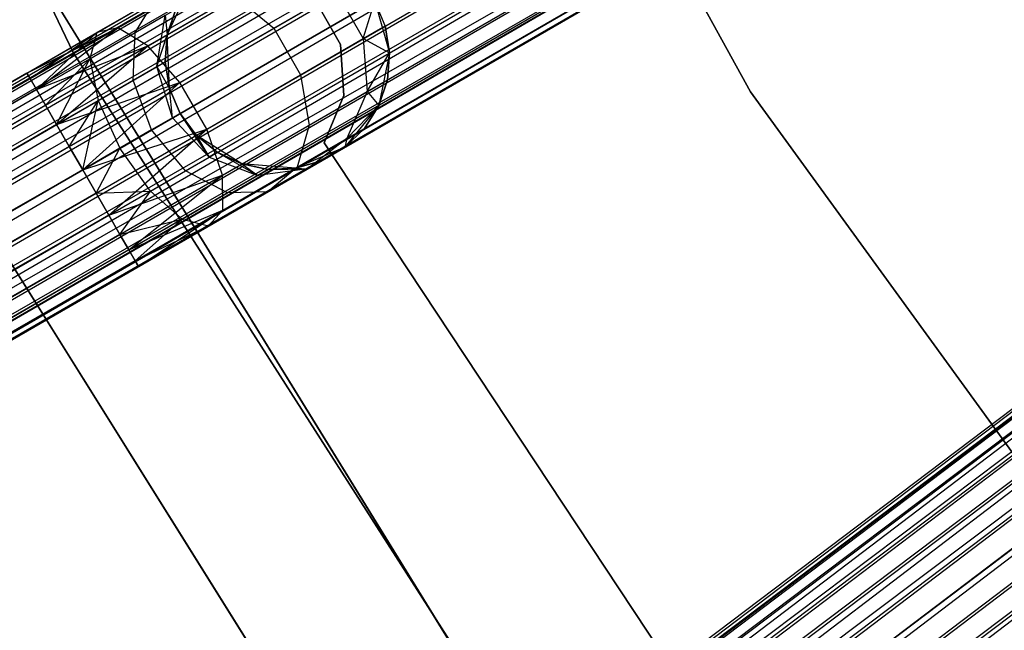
# Model space of a CAD drawing. Extents: x -189 to 189, y -189 to 189.
# Tile 57 of 256: x -54.62 to -45.86, y -35.39 to -29.96. Entities that reach past the tile are written whole.
import ezdxf

# ---------------------------------------------------------------- set-up
doc = ezdxf.new("R2010")
doc.units = 0
doc.header["$LTSCALE"] = 25.4
doc.layers.get('0').update_dxf_attribs({"linetype": 'CONTINUOUS'})

# ---------------------------------------------------------------- blocks, each defined once
blk = doc.blocks.new('NL2500012474_STL')
at = {"color": 0}
for p, q in [((44.9184, -83.401, 177.3795), (153.3809, -20.7802, 177.3795)), ((44.9184, -83.401, 177.3795), (153.3809, -20.7802, 177.6205)), ((44.9184, -83.401, 177.3795), (153.3809, -20.7802, 177.3795)), ((44.9184, -83.401, 177.3795), (153.3809, -20.7802, 177.6205)), ((44.9184, -83.401, 177.3795), (153.4097, -20.8301, 177.8546)), ((44.9184, -83.401, 177.3795), (153.4097, -20.8301, 177.8546)), ((44.9473, -83.451, 177.8546), (153.4097, -20.8301, 177.8546)), ((44.9473, -83.451, 177.8546), (153.4097, -20.8301, 177.8546)), ((45.0033, -83.548, 176.9319), (153.3809, -20.7802, 177.3795)), ((45.0033, -83.548, 176.9319), (153.3809, -20.7802, 177.3795)), ((45.0033, -83.548, 176.9319), (153.4097, -20.8301, 177.1454)), ((45.0033, -83.548, 176.9319), (153.4097, -20.8301, 177.1454)), ((44.9473, -83.451, 177.8546), (153.4657, -20.9272, 178.0681)), ((44.9473, -83.451, 177.8546), (153.4657, -20.9272, 178.0681)), ((45.0033, -83.548, 176.9319), (153.4657, -20.9272, 176.9319)), ((45.0033, -83.548, 176.9319), (153.4657, -20.9272, 176.9319)), ((45.1824, -83.8582, 176.6146), (153.4657, -20.9272, 176.9319)), ((45.1824, -83.8582, 176.6146), (153.4657, -20.9272, 176.9319)), ((44.9473, -83.451, 177.8546), (153.5457, -21.0656, 178.2485)), ((44.9473, -83.451, 177.8546), (153.5457, -21.0656, 178.2485)), ((45.0832, -83.6864, 178.2485), (153.5457, -21.0656, 178.2485)), ((45.0832, -83.6864, 178.2485), (153.5457, -21.0656, 178.2485)), ((45.1824, -83.8582, 176.6146), (153.5457, -21.0656, 176.7515)), ((45.1824, -83.8582, 176.6146), (153.5457, -21.0656, 176.7515)), ((45.0832, -83.6864, 178.2485), (153.6449, -21.2374, 178.3855)), ((45.0832, -83.6864, 178.2485), (153.6449, -21.2374, 178.3855)), ((45.1824, -83.8582, 176.6146), (153.6449, -21.2374, 176.6146)), ((45.1824, -83.8582, 176.6146), (153.6449, -21.2374, 176.6146)), ((153.6449, -21.2374, 176.6146), (45.4148, -84.2607, 176.5)), ((153.6449, -21.2374, 176.6146), (45.4148, -84.2607, 176.5)), ((45.0832, -83.6864, 178.2485), (153.7576, -21.4326, 178.4709)), ((45.0832, -83.6864, 178.2485), (153.7576, -21.4326, 178.4709)), ((45.2951, -84.0535, 178.4709), (153.7576, -21.4326, 178.4709)), ((45.2951, -84.0535, 178.4709), (153.7576, -21.4326, 178.4709)), ((153.7576, -21.4326, 176.5291), (45.4148, -84.2607, 176.5)), ((153.7576, -21.4326, 176.5291), (45.4148, -84.2607, 176.5)), ((45.4148, -84.2607, 178.5), (153.8772, -21.6399, 178.5)), ((45.4148, -84.2607, 178.5), (153.8772, -21.6399, 178.5)), ((153.8772, -21.6399, 176.5), (45.4148, -84.2607, 176.5)), ((153.8772, -21.6399, 176.5), (45.4148, -84.2607, 176.5)), ((153.8772, -21.6399, 176.5), (45.6471, -84.6632, 176.6146)), ((153.8772, -21.6399, 176.5), (45.6471, -84.6632, 176.6146)), ((45.5344, -84.468, 178.4709), (153.9969, -21.8471, 178.4709)), ((45.5344, -84.468, 178.4709), (153.9969, -21.8471, 178.4709)), ((153.9969, -21.8471, 176.5291), (45.6471, -84.6632, 176.6146)), ((153.9969, -21.8471, 176.5291), (45.6471, -84.6632, 176.6146)), ((45.5344, -84.468, 178.4709), (154.1096, -22.0423, 178.3855)), ((45.5344, -84.468, 178.4709), (154.1096, -22.0423, 178.3855)), ((45.6471, -84.6632, 176.6146), (154.1096, -22.0423, 176.6146)), ((45.6471, -84.6632, 176.6146), (154.1096, -22.0423, 176.6146)), ((154.1096, -22.0423, 176.6146), (45.8263, -84.9734, 176.9319)), ((154.1096, -22.0423, 176.6146), (45.8263, -84.9734, 176.9319)), ((45.5344, -84.468, 178.4709), (154.2088, -22.2142, 178.2485)), ((45.5344, -84.468, 178.4709), (154.2088, -22.2142, 178.2485)), ((45.7463, -84.835, 178.2485), (154.2088, -22.2142, 178.2485)), ((45.7463, -84.835, 178.2485), (154.2088, -22.2142, 178.2485)), ((154.2088, -22.2142, 176.7515), (45.8263, -84.9734, 176.9319)), ((154.2088, -22.2142, 176.7515), (45.8263, -84.9734, 176.9319)), ((45.7463, -84.835, 178.2485), (154.2887, -22.3526, 178.0681)), ((45.7463, -84.835, 178.2485), (154.2887, -22.3526, 178.0681)), ((154.2887, -22.3526, 176.9319), (45.8263, -84.9734, 176.9319)), ((154.2887, -22.3526, 176.9319), (45.8263, -84.9734, 176.9319)), ((45.8823, -85.0704, 177.8546), (154.2887, -22.3526, 178.0681)), ((45.8823, -85.0704, 177.8546), (154.2887, -22.3526, 178.0681)), ((154.2887, -22.3526, 176.9319), (45.9111, -85.1204, 177.3795)), ((154.2887, -22.3526, 176.9319), (45.9111, -85.1204, 177.3795)), ((45.8823, -85.0704, 177.8546), (154.3447, -22.4496, 177.8546)), ((45.8823, -85.0704, 177.8546), (154.3447, -22.4496, 177.8546)), ((45.8823, -85.0704, 177.8546), (154.3736, -22.4996, 177.6205)), ((45.8823, -85.0704, 177.8546), (154.3736, -22.4996, 177.6205)), ((154.3447, -22.4496, 177.1454), (45.9111, -85.1204, 177.3795)), ((154.3447, -22.4496, 177.1454), (45.9111, -85.1204, 177.3795)), ((45.9111, -85.1204, 177.3795), (154.3736, -22.4996, 177.6205)), ((45.9111, -85.1204, 177.3795), (154.3736, -22.4996, 177.3795)), ((45.9111, -85.1204, 177.3795), (154.3736, -22.4996, 177.6205)), ((45.9111, -85.1204, 177.3795), (154.3736, -22.4996, 177.3795)), ((137.1642, -30.1966, 26.5), (133.8646, -23.313, 26.5)), ((133.8646, -23.313, 17), (137.1642, -30.1966, 17)), ((133.8646, -23.313, 17), (137.1642, -30.1966, 17)), ((137.1642, -30.1966, 26.5), (133.8646, -23.313, 26.5)), ((139.742, -24.2755, 20), (143.1904, -30.5482, 20)), ((143.1904, -30.5482, 22), (139.742, -24.2755, 22)), ((143.1904, -30.5482, 22), (139.742, -24.2755, 22)), ((139.742, -24.2755, 20), (143.1904, -30.5482, 20)), ((56.2763, -100.7596, 177.3795), (156.2213, -25.2846, 177.3795)), ((56.2763, -100.7596, 177.3795), (156.2213, -25.2846, 177.6205)), ((56.2763, -100.7596, 177.3795), (156.2213, -25.2846, 177.3795)), ((56.2763, -100.7596, 177.3795), (156.2213, -25.2846, 177.6205)), ((56.3786, -100.895, 176.9319), (156.2213, -25.2846, 177.3795)), ((56.3786, -100.895, 176.9319), (156.2213, -25.2846, 177.3795)), ((56.2763, -100.7596, 177.3795), (156.256, -25.3307, 177.8546)), ((56.2763, -100.7596, 177.3795), (156.256, -25.3307, 177.8546)), ((56.3111, -100.8056, 177.8546), (156.256, -25.3307, 177.8546)), ((56.3111, -100.8056, 177.8546), (156.256, -25.3307, 177.8546)), ((56.3786, -100.895, 176.9319), (156.256, -25.3307, 177.1454)), ((56.3786, -100.895, 176.9319), (156.256, -25.3307, 177.1454)), ((56.3111, -100.8056, 177.8546), (156.3236, -25.4201, 178.0681)), ((56.3111, -100.8056, 177.8546), (156.3236, -25.4201, 178.0681)), ((56.3786, -100.895, 176.9319), (156.3236, -25.4201, 176.9319)), ((56.3786, -100.895, 176.9319), (156.3236, -25.4201, 176.9319)), ((56.5945, -101.1809, 176.6146), (156.3236, -25.4201, 176.9319)), ((56.5945, -101.1809, 176.6146), (156.3236, -25.4201, 176.9319)), ((56.3111, -100.8056, 177.8546), (156.4199, -25.5476, 178.2485)), ((56.3111, -100.8056, 177.8546), (156.4199, -25.5476, 178.2485)), ((56.4749, -101.0226, 178.2485), (156.4199, -25.5476, 178.2485)), ((56.4749, -101.0226, 178.2485), (156.4199, -25.5476, 178.2485)), ((56.5945, -101.1809, 176.6146), (156.4199, -25.5476, 176.7515)), ((56.5945, -101.1809, 176.6146), (156.4199, -25.5476, 176.7515)), ((56.4749, -101.0226, 178.2485), (156.5395, -25.706, 178.3855)), ((56.4749, -101.0226, 178.2485), (156.5395, -25.706, 178.3855)), ((56.5945, -101.1809, 176.6146), (156.5395, -25.706, 176.6146)), ((56.5945, -101.1809, 176.6146), (156.5395, -25.706, 176.6146)), ((156.5395, -25.706, 176.6146), (56.8745, -101.5518, 176.5)), ((156.5395, -25.706, 176.6146), (56.8745, -101.5518, 176.5)), ((56.4749, -101.0226, 178.2485), (156.6753, -25.8859, 178.4709)), ((56.4749, -101.0226, 178.2485), (156.6753, -25.8859, 178.4709)), ((56.7303, -101.3608, 178.4709), (156.6753, -25.8859, 178.4709)), ((56.7303, -101.3608, 178.4709), (156.6753, -25.8859, 178.4709)), ((156.6753, -25.8859, 176.5291), (56.8745, -101.5518, 176.5)), ((156.6753, -25.8859, 176.5291), (56.8745, -101.5518, 176.5)), ((56.8745, -101.5518, 178.5), (156.8195, -26.0768, 178.5)), ((56.8745, -101.5518, 178.5), (156.8195, -26.0768, 178.5)), ((156.8195, -26.0768, 176.5), (56.8745, -101.5518, 176.5)), ((156.8195, -26.0768, 176.5), (56.8745, -101.5518, 176.5)), ((156.8195, -26.0768, 176.5), (57.1546, -101.9226, 176.6146)), ((156.8195, -26.0768, 176.5), (57.1546, -101.9226, 176.6146)), ((57.0188, -101.7428, 178.4709), (156.9637, -26.2678, 178.4709)), ((57.0188, -101.7428, 178.4709), (156.9637, -26.2678, 178.4709)), ((156.9637, -26.2678, 176.5291), (57.1546, -101.9226, 176.6146)), ((156.9637, -26.2678, 176.5291), (57.1546, -101.9226, 176.6146)), ((57.0188, -101.7428, 178.4709), (157.0996, -26.4477, 178.3855)), ((57.0188, -101.7428, 178.4709), (157.0996, -26.4477, 178.3855)), ((57.1546, -101.9226, 176.6146), (157.0996, -26.4477, 176.6146)), ((57.1546, -101.9226, 176.6146), (157.0996, -26.4477, 176.6146)), ((157.0996, -26.4477, 176.6146), (57.3705, -102.2085, 176.9319)), ((157.0996, -26.4477, 176.6146), (57.3705, -102.2085, 176.9319)), ((140.6443, -35.6441, 20), (136.7181, -29.2764, 20)), ((136.7181, -29.2764, 19), (140.6443, -35.6441, 19)), ((140.6443, -35.6441, 20), (136.7181, -29.2764, 20)), ((136.7181, -29.2764, 19), (140.6443, -35.6441, 19)), ((137.5624, -29.9796, 27.6754), (138.2239, -29.5977, 27.165)), ((137.5624, -29.9796, 27.6754), (138.2239, -29.5977, 27.165)), ((138.0018, -30.0399, 20), (138.207, -29.6074, 20)), ((138.0018, -30.0399, 20), (138.207, -29.6074, 20)), ((137.8289, -30.1397, 28.0393), (138.6011, -29.6939, 27.4435)), ((137.8289, -30.1397, 28.0393), (138.6011, -29.6939, 27.4435)), ((138.6011, -29.6939, 27.4435), (138.9492, -29.9822, 27.6008)), ((138.6011, -29.6939, 27.4435), (138.9492, -29.9822, 27.6008)), ((138.9492, -29.9822, 27.6008), (139.5069, -29.6602, 26.6369)), ((138.9492, -29.9822, 27.6008), (139.5069, -29.6602, 26.6369)), ((139.5069, -29.6602, 26.6369), (139.7462, -30.0747, 26.6369)), ((139.5069, -29.6602, 26.6369), (139.7462, -30.0747, 26.6369)), ((137.3761, -30.0205, 27.2364), (137.9041, -29.7157, 26.829)), ((137.3761, -30.0205, 27.2364), (137.9041, -29.7157, 26.829)), ((137.7149, -30.0209, 26.5125), (137.9041, -29.7157, 26.829)), ((137.7149, -30.0209, 26.5125), (137.9041, -29.7157, 26.829)), ((139.5447, -30.1272, 22), (139.3174, -29.7332, 22)), ((139.3174, -29.7332, 20), (139.5447, -30.1272, 20)), ((139.3174, -29.7332, 20), (139.5447, -30.1272, 20)), ((139.5447, -30.1272, 22), (139.3174, -29.7332, 22)), ((139.7462, -30.0747, 26.6369), (139.8476, -29.7399, 25.5)), ((139.7462, -30.0747, 26.6369), (139.8476, -29.7399, 25.5)), ((139.8476, -29.7399, 20), (139.9808, -30.1996, 20)), ((139.9421, -29.9617, 25.5), (139.8476, -29.7399, 25.5)), ((139.9421, -29.9617, 25.5), (139.8476, -29.7399, 25.5)), ((139.9421, -29.9617, 25.5), (139.8476, -29.7399, 20)), ((139.9421, -29.9617, 25.5), (139.8476, -29.7399, 20)), ((139.8476, -29.7399, 20), (139.9808, -30.1996, 20)), ((137.7149, -30.0209, 26.5125), (137.9837, -29.8657, 26.048)), ((137.7149, -30.0209, 26.5125), (137.9837, -29.8657, 26.048)), ((137.9089, -30.3226, 25.9265), (137.9837, -29.8657, 26.048)), ((137.9089, -30.3226, 25.9265), (137.9837, -29.8657, 26.048)), ((137.9837, -29.8657, 26.048), (138.0018, -30.0399, 25.5)), ((137.9837, -29.8657, 26.048), (138.0018, -30.0399, 25.5)), ((138.0781, -29.8112, 25.5), (138.0018, -30.0399, 25.5)), ((138.0018, -30.0399, 20), (138.0781, -29.8112, 25.5)), ((138.0781, -29.8112, 25.5), (138.0018, -30.0399, 25.5)), ((138.0018, -30.0399, 20), (138.0781, -29.8112, 25.5)), ((139.7462, -30.0747, 26.6369), (139.9421, -29.9617, 25.5)), ((139.7462, -30.0747, 26.6369), (139.9421, -29.9617, 25.5)), ((139.9808, -30.1996, 25.5), (139.9421, -29.9617, 25.5)), ((139.9421, -29.9617, 25.5), (139.9808, -30.1996, 20)), ((139.9421, -29.9617, 25.5), (139.9808, -30.1996, 20)), ((139.9808, -30.1996, 25.5), (139.9421, -29.9617, 25.5)), ((136.7532, -30.3802, 27.6205), (137.5624, -29.9796, 27.6754)), ((136.7532, -30.3802, 27.6205), (137.5624, -29.9796, 27.6754)), ((136.7532, -30.3802, 27.6205), (137.3761, -30.0205, 27.2364)), ((136.7532, -30.3802, 27.3795), (137.3761, -30.0205, 27.2364)), ((136.7532, -30.3802, 27.3795), (137.3761, -30.0205, 27.2364)), ((136.7532, -30.3802, 27.6205), (137.3761, -30.0205, 27.2364)), ((136.782, -30.4301, 27.8546), (137.5624, -29.9796, 27.6754)), ((136.782, -30.4301, 27.8546), (137.5624, -29.9796, 27.6754)), ((136.782, -30.4301, 27.1454), (137.3761, -30.0205, 27.2364)), ((136.782, -30.4301, 27.1454), (137.3761, -30.0205, 27.2364)), ((136.838, -30.5272, 28.0681), (137.5624, -29.9796, 27.6754)), ((136.838, -30.5272, 28.0681), (137.5624, -29.9796, 27.6754)), ((136.838, -30.5272, 26.9319), (137.3761, -30.0205, 27.2364)), ((136.838, -30.5272, 26.9319), (137.3761, -30.0205, 27.2364)), ((137.3761, -30.0205, 27.2364), (137.3126, -30.2532, 26.8229)), ((137.3761, -30.0205, 27.2364), (137.3126, -30.2532, 26.8229)), ((137.3126, -30.2532, 26.8229), (137.7149, -30.0209, 26.5125)), ((137.3126, -30.2532, 26.8229), (137.7149, -30.0209, 26.5125)), ((137.5624, -29.9796, 27.6754), (137.3761, -30.0205, 27.2364)), ((137.5624, -29.9796, 27.6754), (137.3761, -30.0205, 27.2364)), ((137.8289, -30.1397, 28.0393), (137.5624, -29.9796, 27.6754)), ((137.8289, -30.1397, 28.0393), (137.5624, -29.9796, 27.6754)), ((137.6997, -30.4434, 26.2881), (137.7149, -30.0209, 26.5125)), ((137.6997, -30.4434, 26.2881), (137.7149, -30.0209, 26.5125)), ((137.9089, -30.3226, 25.9265), (138.0018, -30.0399, 25.5)), ((137.9089, -30.3226, 25.9265), (138.0018, -30.0399, 25.5)), ((138.0018, -30.0399, 25.5), (137.9824, -30.2801, 25.5)), ((137.9824, -30.2801, 25.5), (138.0018, -30.0399, 20)), ((137.9824, -30.2801, 25.5), (138.0018, -30.0399, 20)), ((138.0018, -30.0399, 25.5), (137.9824, -30.2801, 25.5)), ((138.0211, -30.5181, 20), (138.0018, -30.0399, 20)), ((138.0211, -30.5181, 20), (138.0018, -30.0399, 20)), ((138.0018, -30.0399, 25.5), (138.0018, -30.0399, 20)), ((138.0018, -30.0399, 25.5), (138.0018, -30.0399, 20)), ((138.1145, -30.4642, 28.2448), (138.9492, -29.9822, 27.6008)), ((138.1145, -30.4642, 28.2448), (138.9492, -29.9822, 27.6008)), ((138.9492, -29.9822, 27.6008), (139.1885, -30.3967, 27.6008)), ((138.9492, -29.9822, 27.6008), (139.1885, -30.3967, 27.6008)), ((136.838, -30.5272, 28.0681), (137.8289, -30.1397, 28.0393)), ((136.838, -30.5272, 28.0681), (137.8289, -30.1397, 28.0393)), ((136.918, -30.6656, 28.2485), (137.8289, -30.1397, 28.0393)), ((136.918, -30.6656, 28.2485), (137.8289, -30.1397, 28.0393)), ((137.0172, -30.8374, 28.3855), (137.8289, -30.1397, 28.0393)), ((137.0172, -30.8374, 28.3855), (137.8289, -30.1397, 28.0393)), ((138.1145, -30.4642, 28.2448), (137.8289, -30.1397, 28.0393)), ((138.1145, -30.4642, 28.2448), (137.8289, -30.1397, 28.0393)), ((139.1885, -30.3967, 27.6008), (139.7462, -30.0747, 26.6369)), ((139.1885, -30.3967, 27.6008), (139.7462, -30.0747, 26.6369)), ((139.5739, -30.5811, 22), (139.5447, -30.1272, 22)), ((139.5447, -30.1272, 22), (139.5447, -30.1272, 20)), ((139.5447, -30.1272, 20), (139.5739, -30.5811, 20)), ((139.5447, -30.1272, 22), (139.5447, -30.1272, 20)), ((139.5447, -30.1272, 20), (139.5739, -30.5811, 20)), ((139.5739, -30.5811, 22), (139.5447, -30.1272, 22)), ((139.7462, -30.0747, 26.6369), (139.9808, -30.1996, 25.5)), ((139.7462, -30.0747, 26.6369), (139.9808, -30.1996, 25.5)), ((139.7462, -30.0747, 26.6369), (139.7802, -30.5445, 26.5518)), ((139.7462, -30.0747, 26.6369), (139.7802, -30.5445, 26.5518)), ((141.2847, -36.6225, 26.5), (137.1642, -30.1966, 26.5)), ((137.1642, -30.1966, 17), (141.2847, -36.6225, 17)), ((137.1642, -30.1966, 17), (141.2847, -36.6225, 17)), ((137.1642, -30.1966, 17), (137.1642, -30.1966, 26.5)), ((141.2847, -36.6225, 26.5), (137.1642, -30.1966, 26.5)), ((137.1642, -30.1966, 17), (137.1642, -30.1966, 26.5)), ((139.7802, -30.5445, 26.5518), (139.9808, -30.1996, 25.5)), ((139.7802, -30.5445, 26.5518), (139.9808, -30.1996, 25.5)), ((139.9808, -30.1996, 20), (139.885, -30.6686, 20)), ((139.9808, -30.1996, 20), (139.885, -30.6686, 20)), ((139.9614, -30.4399, 25.5), (139.9808, -30.1996, 25.5)), ((139.9808, -30.1996, 20), (139.9614, -30.4399, 25.5)), ((139.9614, -30.4399, 25.5), (139.9808, -30.1996, 25.5)), ((139.9808, -30.1996, 20), (139.9614, -30.4399, 25.5)), ((139.9808, -30.1996, 25.5), (139.9808, -30.1996, 20)), ((139.9808, -30.1996, 25.5), (139.9808, -30.1996, 20)), ((136.838, -30.5272, 26.9319), (137.3126, -30.2532, 26.8229)), ((136.838, -30.5272, 26.9319), (137.3126, -30.2532, 26.8229)), ((136.918, -30.6656, 26.7515), (137.3126, -30.2532, 26.8229)), ((136.918, -30.6656, 26.7515), (137.3126, -30.2532, 26.8229)), ((137.0172, -30.8374, 26.6146), (137.3126, -30.2532, 26.8229)), ((137.0172, -30.8374, 26.6146), (137.3126, -30.2532, 26.8229)), ((137.3126, -30.2532, 26.8229), (137.3865, -30.6242, 26.5297)), ((137.3126, -30.2532, 26.8229), (137.3865, -30.6242, 26.5297)), ((137.9089, -30.3226, 25.9265), (137.9824, -30.2801, 25.5)), ((137.9089, -30.3226, 25.9265), (137.9824, -30.2801, 25.5)), ((137.9824, -30.2801, 25.5), (138.0211, -30.5181, 25.5)), ((138.0211, -30.5181, 20), (137.9824, -30.2801, 25.5)), ((137.9824, -30.2801, 25.5), (138.0211, -30.5181, 25.5)), ((138.0211, -30.5181, 20), (137.9824, -30.2801, 25.5)), ((136.7532, -30.3802, 27.6205), (51.5798, -79.555, 27.6205)), ((136.7532, -30.3802, 27.6205), (51.5798, -79.555, 27.6205)), ((136.7532, -30.3802, 27.6205), (51.6087, -79.605, 27.1454)), ((136.7532, -30.3802, 27.6205), (51.6087, -79.605, 27.1454)), ((136.7532, -30.3802, 27.3795), (51.6087, -79.605, 27.1454)), ((136.7532, -30.3802, 27.3795), (51.6087, -79.605, 27.1454)), ((135.5635, -30.4, 26.5), (139.6336, -36.8988, 26.5)), ((139.6336, -36.8988, 17), (135.5635, -30.4, 17)), ((135.5635, -30.4, 26.5), (139.6336, -36.8988, 26.5)), ((139.6336, -36.8988, 17), (135.5635, -30.4, 17)), ((136.782, -30.4301, 27.8546), (136.7532, -30.3802, 27.6205)), ((136.7532, -30.3802, 27.3795), (136.782, -30.4301, 27.1454)), ((136.7532, -30.3802, 27.3795), (136.782, -30.4301, 27.1454)), ((136.782, -30.4301, 27.8546), (136.7532, -30.3802, 27.6205)), ((137.6997, -30.4434, 26.2881), (137.9089, -30.3226, 25.9265)), ((137.6997, -30.4434, 26.2881), (137.9089, -30.3226, 25.9265)), ((138.0496, -30.7779, 25.8827), (137.9089, -30.3226, 25.9265)), ((137.9089, -30.3226, 25.9265), (138.0211, -30.5181, 25.5)), ((137.9089, -30.3226, 25.9265), (138.0211, -30.5181, 25.5)), ((138.0496, -30.7779, 25.8827), (137.9089, -30.3226, 25.9265)), ((138.3538, -30.8787, 28.2448), (139.1885, -30.3967, 27.6008)), ((138.3538, -30.8787, 28.2448), (139.1885, -30.3967, 27.6008)), ((139.1885, -30.3967, 27.6008), (139.2642, -30.8424, 27.4435)), ((139.1885, -30.3967, 27.6008), (139.2642, -30.8424, 27.4435)), ((136.782, -30.4301, 27.8546), (51.5798, -79.555, 27.6205)), ((136.782, -30.4301, 27.8546), (51.5798, -79.555, 27.6205)), ((136.782, -30.4301, 27.1454), (51.6087, -79.605, 27.1454)), ((136.782, -30.4301, 27.1454), (51.6087, -79.605, 27.1454)), ((136.838, -30.5272, 28.0681), (136.782, -30.4301, 27.8546)), ((136.782, -30.4301, 27.1454), (136.838, -30.5272, 26.9319)), ((136.782, -30.4301, 27.1454), (136.838, -30.5272, 26.9319)), ((136.838, -30.5272, 28.0681), (136.782, -30.4301, 27.8546)), ((137.0172, -30.8374, 28.3855), (138.1145, -30.4642, 28.2448)), ((137.0172, -30.8374, 28.3855), (138.1145, -30.4642, 28.2448)), ((137.1299, -31.0326, 28.4709), (138.1145, -30.4642, 28.2448)), ((137.1299, -31.0326, 28.4709), (138.1145, -30.4642, 28.2448)), ((137.2495, -31.2399, 28.5), (138.1145, -30.4642, 28.2448)), ((137.2495, -31.2399, 28.5), (138.1145, -30.4642, 28.2448)), ((137.3865, -30.6242, 26.5297), (137.6997, -30.4434, 26.2881)), ((137.3865, -30.6242, 26.5297), (137.6997, -30.4434, 26.2881)), ((137.8619, -30.8863, 26.2071), (137.6997, -30.4434, 26.2881)), ((137.8619, -30.8863, 26.2071), (137.6997, -30.4434, 26.2881)), ((138.3538, -30.8787, 28.2448), (138.1145, -30.4642, 28.2448)), ((138.3538, -30.8787, 28.2448), (138.1145, -30.4642, 28.2448)), ((139.7802, -30.5445, 26.5518), (139.9614, -30.4399, 25.5)), ((139.7802, -30.5445, 26.5518), (139.9614, -30.4399, 25.5)), ((139.885, -30.6686, 25.5), (139.9614, -30.4399, 25.5)), ((139.9614, -30.4399, 25.5), (139.885, -30.6686, 20)), ((139.9614, -30.4399, 25.5), (139.885, -30.6686, 20)), ((139.885, -30.6686, 25.5), (139.9614, -30.4399, 25.5)), ((136.838, -30.5272, 28.0681), (51.5798, -79.555, 27.6205)), ((136.838, -30.5272, 28.0681), (51.5798, -79.555, 27.6205)), ((136.838, -30.5272, 26.9319), (51.6087, -79.605, 27.1454)), ((136.838, -30.5272, 26.9319), (51.6087, -79.605, 27.1454)), ((136.838, -30.5272, 28.0681), (51.6647, -79.702, 28.0681)), ((136.838, -30.5272, 28.0681), (51.6647, -79.702, 28.0681)), ((136.838, -30.5272, 26.9319), (51.7446, -79.8405, 26.7515)), ((136.838, -30.5272, 26.9319), (51.7446, -79.8405, 26.7515)), ((136.918, -30.6656, 28.2485), (136.838, -30.5272, 28.0681)), ((136.838, -30.5272, 26.9319), (136.918, -30.6656, 26.7515)), ((136.838, -30.5272, 26.9319), (136.918, -30.6656, 26.7515)), ((136.918, -30.6656, 28.2485), (136.838, -30.5272, 28.0681)), ((138.1155, -30.7399, 20), (138.0211, -30.5181, 20)), ((138.0496, -30.7779, 25.8827), (138.0211, -30.5181, 25.5)), ((138.0211, -30.5181, 25.5), (138.1155, -30.7399, 25.5)), ((138.0496, -30.7779, 25.8827), (138.0211, -30.5181, 25.5)), ((138.0211, -30.5181, 25.5), (138.1155, -30.7399, 25.5)), ((138.0211, -30.5181, 25.5), (138.0211, -30.5181, 20)), ((138.1155, -30.7399, 20), (138.0211, -30.5181, 20)), ((138.0211, -30.5181, 25.5), (138.0211, -30.5181, 20)), ((139.2642, -30.8424, 27.4435), (139.7802, -30.5445, 26.5518)), ((139.2642, -30.8424, 27.4435), (139.7802, -30.5445, 26.5518)), ((139.7802, -30.5445, 26.5518), (139.601, -30.9619, 26.4011)), ((139.7802, -30.5445, 26.5518), (139.601, -30.9619, 26.4011)), ((139.7802, -30.5445, 26.5518), (139.885, -30.6686, 25.5)), ((139.7802, -30.5445, 26.5518), (139.885, -30.6686, 25.5)), ((143.1904, -30.5482, 20), (147.3979, -36.3393, 20)), ((147.3979, -36.3393, 22), (143.1904, -30.5482, 22)), ((143.1904, -30.5482, 22), (143.1904, -30.5482, 20)), ((143.1904, -30.5482, 22), (143.1904, -30.5482, 20)), ((147.3979, -36.3393, 22), (143.1904, -30.5482, 22)), ((143.1904, -30.5482, 20), (147.3979, -36.3393, 20)), ((136.918, -30.6656, 28.2485), (51.6647, -79.702, 28.0681)), ((136.918, -30.6656, 28.2485), (51.6647, -79.702, 28.0681)), ((136.918, -30.6656, 26.7515), (51.7446, -79.8405, 26.7515)), ((136.918, -30.6656, 26.7515), (51.7446, -79.8405, 26.7515)), ((137.0172, -30.8374, 28.3855), (136.918, -30.6656, 28.2485)), ((136.918, -30.6656, 26.7515), (137.0172, -30.8374, 26.6146)), ((136.918, -30.6656, 26.7515), (137.0172, -30.8374, 26.6146)), ((137.0172, -30.8374, 28.3855), (136.918, -30.6656, 28.2485)), ((137.0172, -30.8374, 26.6146), (137.3865, -30.6242, 26.5297)), ((137.0172, -30.8374, 26.6146), (137.3865, -30.6242, 26.5297)), ((137.1299, -31.0326, 26.5291), (137.3865, -30.6242, 26.5297)), ((137.1299, -31.0326, 26.5291), (137.3865, -30.6242, 26.5297)), ((137.2495, -31.2399, 26.5), (137.3865, -30.6242, 26.5297)), ((137.2495, -31.2399, 26.5), (137.3865, -30.6242, 26.5297)), ((137.3865, -30.6242, 26.5297), (137.5809, -31.0485, 26.4239)), ((137.3865, -30.6242, 26.5297), (137.5809, -31.0485, 26.4239)), ((139.399, -31.001, 22), (139.5739, -30.5811, 22)), ((139.5739, -30.5811, 20), (139.399, -31.001, 20)), ((139.5739, -30.5811, 20), (139.399, -31.001, 20)), ((139.399, -31.001, 22), (139.5739, -30.5811, 22)), ((139.5739, -30.5811, 22), (139.5739, -30.5811, 20)), ((139.5739, -30.5811, 22), (139.5739, -30.5811, 20)), ((138.1155, -30.7399, 25.5), (138.0496, -30.7779, 25.8827)), ((138.1155, -30.7399, 25.5), (138.0496, -30.7779, 25.8827)), ((138.2604, -30.9326, 20), (138.1155, -30.7399, 20)), ((138.1155, -30.7399, 25.5), (138.2604, -30.9326, 25.5)), ((138.3736, -31.1275, 25.9265), (138.1155, -30.7399, 25.5)), ((138.3736, -31.1275, 25.9265), (138.1155, -30.7399, 25.5)), ((138.1155, -30.7399, 25.5), (138.2604, -30.9326, 25.5)), ((138.1155, -30.7399, 25.5), (138.1155, -30.7399, 20)), ((138.2604, -30.9326, 20), (138.1155, -30.7399, 20)), ((138.1155, -30.7399, 25.5), (138.1155, -30.7399, 20)), ((139.885, -30.6686, 20), (139.5823, -31.0393, 20)), ((139.885, -30.6686, 20), (139.5823, -31.0393, 20)), ((139.601, -30.9619, 26.4011), (139.885, -30.6686, 25.5)), ((139.601, -30.9619, 26.4011), (139.885, -30.6686, 25.5)), ((139.7562, -30.8723, 25.5), (139.885, -30.6686, 25.5)), ((139.885, -30.6686, 20), (139.7562, -30.8723, 25.5)), ((139.7562, -30.8723, 25.5), (139.885, -30.6686, 25.5)), ((139.885, -30.6686, 20), (139.7562, -30.8723, 25.5)), ((139.885, -30.6686, 25.5), (139.885, -30.6686, 20)), ((139.885, -30.6686, 25.5), (139.885, -30.6686, 20)), ((137.0172, -30.8374, 28.3855), (51.6647, -79.702, 28.0681)), ((137.0172, -30.8374, 28.3855), (51.6647, -79.702, 28.0681)), ((137.0172, -30.8374, 26.6146), (51.7446, -79.8405, 26.7515)), ((137.0172, -30.8374, 26.6146), (51.7446, -79.8405, 26.7515)), ((137.0172, -30.8374, 28.3855), (51.8438, -80.0123, 28.3855)), ((137.0172, -30.8374, 28.3855), (51.8438, -80.0123, 28.3855)), ((137.0172, -30.8374, 26.6146), (51.9565, -80.2075, 26.5291)), ((137.0172, -30.8374, 26.6146), (51.9565, -80.2075, 26.5291)), ((137.1299, -31.0326, 28.4709), (137.0172, -30.8374, 28.3855)), ((137.0172, -30.8374, 26.6146), (137.1299, -31.0326, 26.5291)), ((137.0172, -30.8374, 26.6146), (137.1299, -31.0326, 26.5291)), ((137.1299, -31.0326, 28.4709), (137.0172, -30.8374, 28.3855)), ((138.0496, -30.7779, 25.8827), (137.8619, -30.8863, 26.2071)), ((138.0496, -30.7779, 25.8827), (137.8619, -30.8863, 26.2071)), ((138.3736, -31.1275, 25.9265), (138.0496, -30.7779, 25.8827)), ((138.3736, -31.1275, 25.9265), (138.0496, -30.7779, 25.8827)), ((137.2495, -31.2399, 28.5), (138.3538, -30.8787, 28.2448)), ((137.2495, -31.2399, 28.5), (138.3538, -30.8787, 28.2448)), ((137.3692, -31.4471, 28.4709), (138.3538, -30.8787, 28.2448)), ((137.3692, -31.4471, 28.4709), (138.3538, -30.8787, 28.2448)), ((137.4819, -31.6423, 28.3855), (138.3538, -30.8787, 28.2448)), ((137.4819, -31.6423, 28.3855), (138.3538, -30.8787, 28.2448)), ((137.8619, -30.8863, 26.2071), (137.5809, -31.0485, 26.4239)), ((137.8619, -30.8863, 26.2071), (137.5809, -31.0485, 26.4239)), ((138.1644, -31.2483, 26.2881), (137.8619, -30.8863, 26.2071)), ((138.1644, -31.2483, 26.2881), (137.8619, -30.8863, 26.2071)), ((138.492, -31.2883, 28.0393), (138.3538, -30.8787, 28.2448)), ((138.492, -31.2883, 28.0393), (138.3538, -30.8787, 28.2448)), ((138.492, -31.2883, 28.0393), (139.2642, -30.8424, 27.4435)), ((138.492, -31.2883, 28.0393), (139.2642, -30.8424, 27.4435)), ((139.2642, -30.8424, 27.4435), (139.1589, -31.2171, 27.165)), ((139.2642, -30.8424, 27.4435), (139.1589, -31.2171, 27.165)), ((139.5823, -31.0393, 25.5), (139.7562, -30.8723, 25.5)), ((139.7562, -30.8723, 25.5), (139.5823, -31.0393, 20)), ((139.7562, -30.8723, 25.5), (139.5823, -31.0393, 20)), ((139.5823, -31.0393, 25.5), (139.7562, -30.8723, 25.5)), ((139.601, -30.9619, 26.4011), (139.7562, -30.8723, 25.5)), ((139.601, -30.9619, 26.4011), (139.7562, -30.8723, 25.5)), ((138.6649, -31.1884, 20), (138.2604, -30.9326, 20)), ((138.2604, -30.9326, 25.5), (138.3736, -31.1275, 25.9265)), ((138.2604, -30.9326, 25.5), (138.3736, -31.1275, 25.9265)), ((138.2604, -30.9326, 25.5), (138.4471, -31.0851, 25.5)), ((138.4471, -31.0851, 25.5), (138.2604, -30.9326, 20)), ((138.6649, -31.1884, 20), (138.2604, -30.9326, 20)), ((138.4471, -31.0851, 25.5), (138.2604, -30.9326, 20)), ((138.2604, -30.9326, 25.5), (138.4471, -31.0851, 25.5)), ((138.2604, -30.9326, 25.5), (138.2604, -30.9326, 20)), ((138.2604, -30.9326, 25.5), (138.2604, -30.9326, 20)), ((139.1589, -31.2171, 27.165), (139.601, -30.9619, 26.4011)), ((139.1589, -31.2171, 27.165), (139.601, -30.9619, 26.4011)), ((139.601, -30.9619, 26.4011), (139.2496, -31.2314, 26.2192)), ((139.601, -30.9619, 26.4011), (139.2496, -31.2314, 26.2192)), ((142.5023, -35.6892, 22), (139.399, -31.001, 22)), ((139.399, -31.001, 22), (139.399, -31.001, 20)), ((139.399, -31.001, 20), (142.5023, -35.6892, 20)), ((139.399, -31.001, 22), (139.399, -31.001, 20)), ((139.399, -31.001, 20), (142.5023, -35.6892, 20)), ((142.5023, -35.6892, 22), (139.399, -31.001, 22)), ((139.601, -30.9619, 26.4011), (139.5823, -31.0393, 25.5)), ((139.601, -30.9619, 26.4011), (139.5823, -31.0393, 25.5)), ((137.1299, -31.0326, 28.4709), (51.8438, -80.0123, 28.3855)), ((137.1299, -31.0326, 28.4709), (51.8438, -80.0123, 28.3855)), ((137.1299, -31.0326, 26.5291), (51.9565, -80.2075, 26.5291)), ((137.1299, -31.0326, 26.5291), (51.9565, -80.2075, 26.5291)), ((137.2495, -31.2399, 28.5), (137.1299, -31.0326, 28.4709)), ((137.1299, -31.0326, 26.5291), (137.2495, -31.2399, 26.5)), ((137.1299, -31.0326, 26.5291), (137.2495, -31.2399, 26.5)), ((137.2495, -31.2399, 28.5), (137.1299, -31.0326, 28.4709)), ((137.5809, -31.0485, 26.4239), (137.2495, -31.2399, 26.5)), ((137.5809, -31.0485, 26.4239), (137.2495, -31.2399, 26.5)), ((137.3692, -31.4471, 26.5291), (137.5809, -31.0485, 26.4239)), ((137.3692, -31.4471, 26.5291), (137.5809, -31.0485, 26.4239)), ((137.8513, -31.4291, 26.5297), (137.5809, -31.0485, 26.4239)), ((137.8513, -31.4291, 26.5297), (137.5809, -31.0485, 26.4239)), ((138.4471, -31.0851, 25.5), (138.3736, -31.1275, 25.9265)), ((138.4471, -31.0851, 25.5), (138.3736, -31.1275, 25.9265)), ((138.4471, -31.0851, 25.5), (138.8067, -31.2911, 26.048)), ((138.4471, -31.0851, 25.5), (138.8067, -31.2911, 26.048)), ((138.4471, -31.0851, 25.5), (138.6649, -31.1884, 25.5)), ((138.6649, -31.1884, 20), (138.4471, -31.0851, 25.5)), ((138.4471, -31.0851, 25.5), (138.6649, -31.1884, 25.5)), ((138.6649, -31.1884, 20), (138.4471, -31.0851, 25.5)), ((139.5823, -31.0393, 20), (139.142, -31.2269, 20)), ((139.5823, -31.0393, 20), (139.142, -31.2269, 20)), ((139.2496, -31.2314, 26.2192), (139.5823, -31.0393, 25.5)), ((139.2496, -31.2314, 26.2192), (139.5823, -31.0393, 25.5)), ((139.5823, -31.0393, 20), (139.3735, -31.1599, 25.5)), ((139.5823, -31.0393, 20), (139.3735, -31.1599, 25.5)), ((139.5823, -31.0393, 25.5), (139.5823, -31.0393, 20)), ((139.5823, -31.0393, 25.5), (139.5823, -31.0393, 20)), ((138.1644, -31.2483, 26.2881), (138.3736, -31.1275, 25.9265)), ((138.1644, -31.2483, 26.2881), (138.3736, -31.1275, 25.9265)), ((138.3736, -31.1275, 25.9265), (138.8067, -31.2911, 26.048)), ((138.3736, -31.1275, 25.9265), (138.8067, -31.2911, 26.048)), ((139.142, -31.2269, 20), (138.6649, -31.1884, 20)), ((138.6649, -31.1884, 25.5), (138.8067, -31.2911, 26.048)), ((138.6649, -31.1884, 25.5), (138.8067, -31.2911, 26.048)), ((138.6649, -31.1884, 25.5), (138.9011, -31.2366, 25.5)), ((138.9011, -31.2366, 25.5), (138.6649, -31.1884, 20)), ((139.142, -31.2269, 20), (138.6649, -31.1884, 20)), ((138.9011, -31.2366, 25.5), (138.6649, -31.1884, 20)), ((138.6649, -31.1884, 25.5), (138.9011, -31.2366, 25.5)), ((138.6649, -31.1884, 25.5), (138.6649, -31.1884, 20)), ((138.6649, -31.1884, 25.5), (138.6649, -31.1884, 20)), ((139.142, -31.2269, 25.5), (139.3735, -31.1599, 25.5)), ((139.3735, -31.1599, 25.5), (139.142, -31.2269, 20)), ((139.3735, -31.1599, 25.5), (139.142, -31.2269, 20)), ((139.142, -31.2269, 25.5), (139.3735, -31.1599, 25.5)), ((139.2496, -31.2314, 26.2192), (139.3735, -31.1599, 25.5)), ((139.2496, -31.2314, 26.2192), (139.3735, -31.1599, 25.5)), ((137.2495, -31.2399, 28.5), (51.8438, -80.0123, 28.3855)), ((137.2495, -31.2399, 28.5), (51.8438, -80.0123, 28.3855)), ((52.0762, -80.4147, 28.5), (137.2495, -31.2399, 28.5)), ((137.2495, -31.2399, 26.5), (52.0762, -80.4147, 26.5)), ((137.2495, -31.2399, 26.5), (52.0762, -80.4147, 26.5)), ((52.0762, -80.4147, 28.5), (137.2495, -31.2399, 28.5)), ((137.2495, -31.2399, 26.5), (137.3692, -31.4471, 26.5291)), ((137.3692, -31.4471, 28.4709), (137.2495, -31.2399, 28.5)), ((137.3692, -31.4471, 28.4709), (137.2495, -31.2399, 28.5)), ((137.2495, -31.2399, 26.5), (137.3692, -31.4471, 26.5291)), ((137.8513, -31.4291, 26.5297), (138.1644, -31.2483, 26.2881)), ((137.8513, -31.4291, 26.5297), (138.1644, -31.2483, 26.2881)), ((138.5379, -31.4463, 26.5125), (138.1644, -31.2483, 26.2881)), ((138.5379, -31.4463, 26.5125), (138.1644, -31.2483, 26.2881)), ((138.4974, -31.5991, 27.6754), (139.1589, -31.2171, 27.165)), ((138.4974, -31.5991, 27.6754), (139.1589, -31.2171, 27.165)), ((139.2496, -31.2314, 26.2192), (138.8067, -31.2911, 26.048)), ((139.2496, -31.2314, 26.2192), (138.8067, -31.2911, 26.048)), ((138.8067, -31.2911, 26.048), (138.9011, -31.2366, 25.5)), ((138.8067, -31.2911, 26.048), (138.9011, -31.2366, 25.5)), ((139.1589, -31.2171, 27.165), (138.8968, -31.4351, 26.829)), ((139.1589, -31.2171, 27.165), (138.8968, -31.4351, 26.829)), ((138.8968, -31.4351, 26.829), (139.2496, -31.2314, 26.2192)), ((138.8968, -31.4351, 26.829), (139.2496, -31.2314, 26.2192)), ((138.9011, -31.2366, 25.5), (139.142, -31.2269, 25.5)), ((139.142, -31.2269, 20), (138.9011, -31.2366, 25.5)), ((138.9011, -31.2366, 25.5), (139.142, -31.2269, 25.5)), ((139.142, -31.2269, 20), (138.9011, -31.2366, 25.5)), ((138.9011, -31.2366, 25.5), (139.2496, -31.2314, 26.2192)), ((138.9011, -31.2366, 25.5), (139.2496, -31.2314, 26.2192)), ((139.142, -31.2269, 25.5), (139.2496, -31.2314, 26.2192)), ((139.142, -31.2269, 25.5), (139.2496, -31.2314, 26.2192)), ((139.142, -31.2269, 25.5), (139.142, -31.2269, 20)), ((139.142, -31.2269, 25.5), (139.142, -31.2269, 20)), ((137.4819, -31.6423, 28.3855), (138.492, -31.2883, 28.0393)), ((137.4819, -31.6423, 28.3855), (138.492, -31.2883, 28.0393)), ((137.5811, -31.8142, 28.2485), (138.492, -31.2883, 28.0393)), ((137.5811, -31.8142, 28.2485), (138.492, -31.2883, 28.0393)), ((137.661, -31.9526, 28.0681), (138.492, -31.2883, 28.0393)), ((137.661, -31.9526, 28.0681), (138.492, -31.2883, 28.0393)), ((138.4974, -31.5991, 27.6754), (138.492, -31.2883, 28.0393)), ((138.4974, -31.5991, 27.6754), (138.492, -31.2883, 28.0393)), ((138.5379, -31.4463, 26.5125), (138.8067, -31.2911, 26.048)), ((138.5379, -31.4463, 26.5125), (138.8067, -31.2911, 26.048)), ((137.3692, -31.4471, 28.4709), (52.0762, -80.4147, 28.5)), ((137.3692, -31.4471, 28.4709), (52.0762, -80.4147, 28.5)), ((137.3692, -31.4471, 26.5291), (52.1958, -80.622, 26.5291)), ((137.3692, -31.4471, 26.5291), (52.1958, -80.622, 26.5291)), ((137.3692, -31.4471, 26.5291), (137.8513, -31.4291, 26.5297)), ((137.3692, -31.4471, 26.5291), (137.8513, -31.4291, 26.5297)), ((137.3692, -31.4471, 26.5291), (137.4819, -31.6423, 26.6146)), ((137.4819, -31.6423, 28.3855), (137.3692, -31.4471, 28.4709)), ((137.4819, -31.6423, 28.3855), (137.3692, -31.4471, 28.4709)), ((137.3692, -31.4471, 26.5291), (137.4819, -31.6423, 26.6146)), ((137.4819, -31.6423, 26.6146), (137.8513, -31.4291, 26.5297)), ((137.4819, -31.6423, 26.6146), (137.8513, -31.4291, 26.5297)), ((137.5811, -31.8142, 26.7515), (137.8513, -31.4291, 26.5297)), ((137.5811, -31.8142, 26.7515), (137.8513, -31.4291, 26.5297)), ((138.1356, -31.6786, 26.8229), (137.8513, -31.4291, 26.5297)), ((138.1356, -31.6786, 26.8229), (137.8513, -31.4291, 26.5297)), ((138.1356, -31.6786, 26.8229), (138.5379, -31.4463, 26.5125)), ((138.1356, -31.6786, 26.8229), (138.5379, -31.4463, 26.5125)), ((138.3688, -31.74, 27.2364), (138.8968, -31.4351, 26.829)), ((138.3688, -31.74, 27.2364), (138.8968, -31.4351, 26.829)), ((138.8968, -31.4351, 26.829), (138.5379, -31.4463, 26.5125)), ((138.8968, -31.4351, 26.829), (138.5379, -31.4463, 26.5125)), ((137.661, -31.9526, 28.0681), (138.4974, -31.5991, 27.6754)), ((137.661, -31.9526, 28.0681), (138.4974, -31.5991, 27.6754)), ((137.717, -32.0496, 27.8546), (138.4974, -31.5991, 27.6754)), ((137.717, -32.0496, 27.8546), (138.4974, -31.5991, 27.6754)), ((137.7459, -32.0996, 27.6205), (138.4974, -31.5991, 27.6754)), ((137.7459, -32.0996, 27.6205), (138.4974, -31.5991, 27.6754)), ((138.3688, -31.74, 27.2364), (138.4974, -31.5991, 27.6754)), ((138.3688, -31.74, 27.2364), (138.4974, -31.5991, 27.6754)), ((137.4819, -31.6423, 28.3855), (52.0762, -80.4147, 28.5)), ((137.4819, -31.6423, 28.3855), (52.0762, -80.4147, 28.5)), ((137.4819, -31.6423, 26.6146), (52.1958, -80.622, 26.5291)), ((137.4819, -31.6423, 26.6146), (52.1958, -80.622, 26.5291)), ((137.4819, -31.6423, 28.3855), (52.3085, -80.8172, 28.3855)), ((137.4819, -31.6423, 28.3855), (52.3085, -80.8172, 28.3855)), ((137.4819, -31.6423, 26.6146), (52.4077, -80.989, 26.7515)), ((137.4819, -31.6423, 26.6146), (52.4077, -80.989, 26.7515)), ((137.4819, -31.6423, 26.6146), (137.5811, -31.8142, 26.7515)), ((137.5811, -31.8142, 28.2485), (137.4819, -31.6423, 28.3855)), ((137.5811, -31.8142, 28.2485), (137.4819, -31.6423, 28.3855)), ((137.4819, -31.6423, 26.6146), (137.5811, -31.8142, 26.7515)), ((137.5811, -31.8142, 26.7515), (138.1356, -31.6786, 26.8229)), ((137.5811, -31.8142, 26.7515), (138.1356, -31.6786, 26.8229)), ((137.661, -31.9526, 26.9319), (138.1356, -31.6786, 26.8229)), ((137.661, -31.9526, 26.9319), (138.1356, -31.6786, 26.8229)), ((137.717, -32.0496, 27.1454), (138.1356, -31.6786, 26.8229)), ((137.717, -32.0496, 27.1454), (138.1356, -31.6786, 26.8229)), ((138.1356, -31.6786, 26.8229), (138.3688, -31.74, 27.2364)), ((138.1356, -31.6786, 26.8229), (138.3688, -31.74, 27.2364)), ((137.717, -32.0496, 27.1454), (138.3688, -31.74, 27.2364)), ((137.717, -32.0496, 27.1454), (138.3688, -31.74, 27.2364)), ((137.7459, -32.0996, 27.3795), (138.3688, -31.74, 27.2364)), ((137.7459, -32.0996, 27.6205), (138.3688, -31.74, 27.2364)), ((137.7459, -32.0996, 27.6205), (138.3688, -31.74, 27.2364)), ((137.7459, -32.0996, 27.3795), (138.3688, -31.74, 27.2364)), ((137.5811, -31.8142, 28.2485), (52.3085, -80.8172, 28.3855)), ((137.5811, -31.8142, 28.2485), (52.3085, -80.8172, 28.3855)), ((137.5811, -31.8142, 26.7515), (52.4077, -80.989, 26.7515)), ((137.5811, -31.8142, 26.7515), (52.4077, -80.989, 26.7515)), ((137.5811, -31.8142, 26.7515), (137.661, -31.9526, 26.9319)), ((137.661, -31.9526, 28.0681), (137.5811, -31.8142, 28.2485)), ((137.661, -31.9526, 28.0681), (137.5811, -31.8142, 28.2485)), ((137.5811, -31.8142, 26.7515), (137.661, -31.9526, 26.9319)), ((137.661, -31.9526, 28.0681), (52.3085, -80.8172, 28.3855)), ((137.661, -31.9526, 28.0681), (52.3085, -80.8172, 28.3855)), ((137.661, -31.9526, 26.9319), (52.4077, -80.989, 26.7515)), ((137.661, -31.9526, 26.9319), (52.4077, -80.989, 26.7515)), ((137.661, -31.9526, 28.0681), (52.4877, -81.1275, 28.0681)), ((137.661, -31.9526, 28.0681), (52.4877, -81.1275, 28.0681)), ((137.661, -31.9526, 26.9319), (52.5437, -81.2245, 27.1454)), ((137.661, -31.9526, 26.9319), (52.5437, -81.2245, 27.1454)), ((137.661, -31.9526, 26.9319), (137.717, -32.0496, 27.1454)), ((137.717, -32.0496, 27.8546), (137.661, -31.9526, 28.0681)), ((137.717, -32.0496, 27.8546), (137.661, -31.9526, 28.0681)), ((137.661, -31.9526, 26.9319), (137.717, -32.0496, 27.1454)), ((137.717, -32.0496, 27.8546), (52.4877, -81.1275, 28.0681)), ((137.717, -32.0496, 27.8546), (52.4877, -81.1275, 28.0681)), ((137.717, -32.0496, 27.1454), (52.5437, -81.2245, 27.1454)), ((137.717, -32.0496, 27.1454), (52.5437, -81.2245, 27.1454)), ((137.717, -32.0496, 27.1454), (52.5725, -81.2744, 27.6205)), ((137.717, -32.0496, 27.1454), (52.5725, -81.2744, 27.6205)), ((137.717, -32.0496, 27.1454), (137.7459, -32.0996, 27.3795)), ((137.7459, -32.0996, 27.6205), (137.717, -32.0496, 27.8546)), ((137.7459, -32.0996, 27.6205), (137.717, -32.0496, 27.8546)), ((137.717, -32.0496, 27.1454), (137.7459, -32.0996, 27.3795)), ((137.7459, -32.0996, 27.6205), (52.4877, -81.1275, 28.0681)), ((137.7459, -32.0996, 27.6205), (52.4877, -81.1275, 28.0681)), ((137.7459, -32.0996, 27.3795), (52.5725, -81.2744, 27.6205)), ((137.7459, -32.0996, 27.3795), (52.5725, -81.2744, 27.6205)), ((137.7459, -32.0996, 27.6205), (52.5725, -81.2744, 27.6205)), ((137.7459, -32.0996, 27.6205), (52.5725, -81.2744, 27.6205))]:
    blk.add_line(p, q, dxfattribs=at)

msp = doc.modelspace()

# ---------------------------------------------------------------- block references
at = {"color": 0}
msp.add_blockref('NL2500012474_STL', (-191.3111, -0.0584, -1716.743), dxfattribs=at)

doc.saveas('drawing.dxf')
